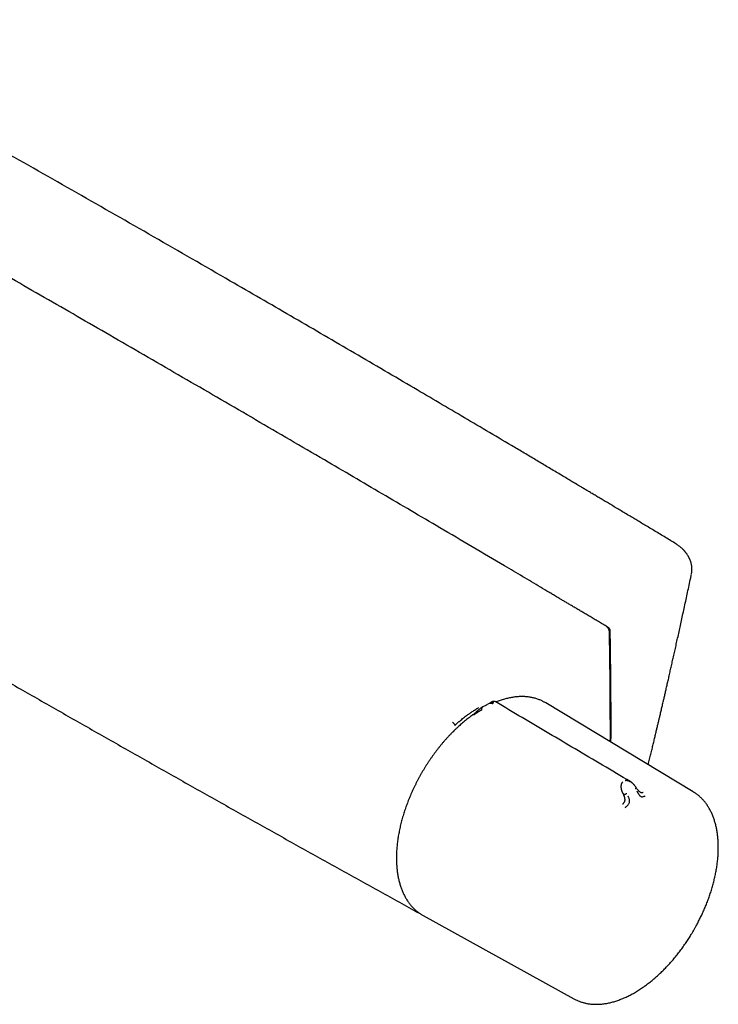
# Model space of a CAD drawing. Header units: millimetres. Extents: x 8 to 866, y 12 to 2084.
# Tile 2 of 100: x 725 to 855, y 106 to 288. Entities that reach past the tile are written whole.
import ezdxf

# ---------------------------------------------------------------- set-up
doc = ezdxf.new("R2010")
doc.units = ezdxf.units.MM

msp = doc.modelspace()

# ---------------------------------------------------------------- linework, layer by layer
at = {"color": 7, "linetype": 'Continuous', "lineweight": 30}
for p, q in [((833.72, 175.93), (833.8, 175.9)), ((810.37, 160.63), (810.47, 160.69)), ((810.43, 160.68), (810.41, 160.66)), ((811.47, 161.3), (811.43, 161.27)), ((811.43, 161.27), (811.49, 161.3)), ((812.4, 161.8), (811.49, 161.3)), ((812.4, 161.8), (812.41, 161.81)), ((849.9, 145.23), (822.56, 161.71)), ((805.26, 158.13), (805.27, 158.14)), ((836.91, 144.85), (837.01, 144.65)), ((849.92, 145.21), (849.9, 145.23)), ((798.48, 123.08), (798.46, 123.09)), ((799.82, 122.32), (827.77, 106.88))]:
    msp.add_line(p, q, dxfattribs=at)
at = {"color": 7, "linetype": 'Continuous', "lineweight": 30, "flags": 128}
for points in [[(822.56, 161.71), (822.3, 161.86), (822.29, 161.86)], [(799.56, 122.47), (799.72, 122.37), (799.82, 122.32)]]:
    msp.add_lwpolyline(points, dxfattribs=at)
at = {"color": 7, "linetype": 'Continuous', "lineweight": 30}
for points, knots in [([(846.49, 191.31), (846.15, 191.51), (845.49, 191.92), (844.49, 192.52), (843.51, 193.1), (842.56, 193.68), (841.63, 194.23), (840.73, 194.77), (839.87, 195.29), (839.02, 195.8), (838.15, 196.32), (837.25, 196.85), (836.34, 197.4), (835.45, 197.93), (834.6, 198.44), (833.78, 198.93), (832.99, 199.4), (832.24, 199.85), (831.52, 200.28), (830.83, 200.69), (830.17, 201.08), (829.55, 201.45), (829, 201.78), (828.51, 202.07), (828.09, 202.33), (827.68, 202.57), (827.27, 202.81), (826.87, 203.05), (825.93, 203.61), (824.45, 204.49), (822.43, 205.69), (820.38, 206.91), (818.31, 208.14), (813.8, 210.81), (806.88, 214.9), (796.93, 220.75), (786.38, 226.93), (775.23, 233.42), (763.06, 240.47), (749.86, 248.07), (735.62, 256.21), (725.69, 261.85), (720.06, 265.04), (718.74, 265.78), (717.42, 266.53), (716.1, 267.27), (714.79, 268.01), (713.47, 268.76), (712.16, 269.49), (710.85, 270.23), (709.54, 270.97), (708.24, 271.7), (706.98, 272.41), (705.73, 273.11), (704.52, 273.79), (703.6, 274.3), (702.96, 274.67), (702.57, 274.88), (702.17, 275.11), (701.74, 275.35), (701.29, 275.6), (700.79, 275.88), (700.23, 276.19), (699.62, 276.53), (698.98, 276.89), (698.29, 277.27), (697.58, 277.68), (696.83, 278.1), (696.04, 278.53), (695.22, 278.99), (694.38, 279.46), (693.49, 279.96), (692.58, 280.47), (691.64, 280.99), (690.66, 281.54), (689.65, 282.1), (688.61, 282.68), (687.54, 283.28), (686.43, 283.89), (685.33, 284.5), (684.23, 285.12), (683.13, 285.73), (682.01, 286.35), (680.85, 286.99), (679.68, 287.64), (678.89, 288.07), (678.49, 288.29)], [0, 0, 0, 0, 0.006053, 0.012054, 0.017919, 0.023635, 0.029209, 0.034544, 0.039742, 0.044803, 0.049726, 0.055407, 0.060894, 0.066186, 0.071283, 0.076186, 0.080893, 0.085406, 0.089724, 0.093846, 0.097775, 0.101508, 0.105046, 0.10769, 0.110213, 0.11264, 0.115065, 0.117495, 0.119932, 0.131888, 0.143991, 0.15624, 0.168635, 0.181136, 0.236964, 0.292793, 0.359256, 0.425719, 0.492182, 0.576772, 0.661361, 0.74595, 0.753766, 0.761582, 0.769398, 0.777214, 0.78503, 0.792846, 0.800645, 0.80831, 0.816175, 0.82387, 0.831397, 0.838754, 0.845942, 0.852962, 0.855134, 0.857401, 0.859798, 0.862326, 0.864985, 0.867775, 0.871231, 0.874869, 0.878688, 0.882689, 0.886959, 0.891418, 0.896066, 0.900903, 0.90593, 0.911145, 0.91655, 0.922144, 0.927927, 0.9339, 0.940061, 0.946412, 0.952952, 0.959681, 0.966015, 0.972508, 0.97916, 0.985972, 0.992948, 1, 1, 1, 1]), ([(833.74, 175.92), (833.47, 176.08), (832.92, 176.41), (832.11, 176.89), (831.33, 177.35), (830.59, 177.8), (829.87, 178.22), (829.18, 178.63), (828.5, 179.04), (827.83, 179.43), (827.17, 179.82), (826.55, 180.19), (825.96, 180.54), (825.44, 180.85), (824.97, 181.13), (824.57, 181.37), (824.18, 181.59), (823.83, 181.81), (823.48, 182.01), (822.73, 182.45), (821.55, 183.15), (819.93, 184.12), (818.27, 185.1), (816.6, 186.09), (811.48, 189.11), (803.36, 193.91), (792.22, 200.45), (780.84, 207.12), (768.77, 214.16), (756.02, 221.57), (743.47, 228.83), (731.11, 235.96), (718.94, 242.94), (706.78, 249.89), (695.1, 256.54), (683.9, 262.89), (676.47, 267.09), (672.32, 269.43), (671.44, 269.93), (670.56, 270.42), (669.68, 270.92), (668.82, 271.4), (668.01, 271.86), (667.26, 272.28), (666.55, 272.68), (666, 272.99), (665.59, 273.22), (665.33, 273.37), (665.06, 273.52), (664.81, 273.66), (664.54, 273.81), (664.24, 273.98), (663.88, 274.18), (663.47, 274.41), (663.03, 274.66), (662.55, 274.93), (662.04, 275.21), (661.51, 275.51), (660.96, 275.82), (660.39, 276.14), (659.8, 276.48), (659.17, 276.83), (658.51, 277.2), (657.83, 277.58), (657.12, 277.98), (656.37, 278.4), (655.6, 278.83), (654.81, 279.27), (653.99, 279.73), (653.14, 280.21), (652.27, 280.69), (651.69, 281.02), (651.39, 281.19)], [0, 0, 0, 0, 0.004586, 0.009011, 0.013275, 0.017379, 0.021322, 0.025104, 0.028726, 0.032524, 0.036128, 0.039538, 0.042753, 0.045774, 0.048143, 0.050377, 0.052476, 0.05444, 0.056279, 0.058096, 0.066758, 0.075706, 0.084812, 0.094017, 0.103224, 0.168981, 0.227694, 0.286406, 0.356302, 0.426198, 0.496094, 0.562813, 0.629531, 0.69625, 0.762969, 0.821681, 0.880394, 0.885216, 0.890038, 0.894861, 0.899679, 0.904412, 0.909028, 0.912992, 0.916866, 0.920649, 0.92211, 0.923557, 0.92499, 0.926409, 0.927825, 0.929331, 0.931406, 0.93366, 0.936093, 0.938704, 0.941493, 0.944461, 0.947423, 0.950544, 0.953823, 0.95726, 0.960857, 0.964612, 0.968526, 0.972598, 0.976829, 0.981219, 0.985685, 0.990303, 0.995075, 1, 1, 1, 1]), ([(615.17, 228.89), (615.73, 228.56), (617.27, 227.63), (621.14, 225.3), (626.8, 221.9), (633.81, 217.71), (640.83, 213.52), (647.86, 209.34), (654.89, 205.18), (661.92, 201.02), (668.97, 196.88), (676.02, 192.74), (683.07, 188.62), (690.13, 184.5), (697.2, 180.4), (704.28, 176.31), (711.35, 172.22), (718.44, 168.15), (725.53, 164.08), (732.63, 160.03), (739.73, 155.99), (746.84, 151.96), (753.95, 147.93), (761.07, 143.92), (768.2, 139.92), (775.33, 135.93), (782.47, 131.95), (789.61, 127.98), (794.95, 125.02), (797.9, 123.39), (798.48, 123.07)], [0, 0, 0, 0, 0.009159, 0.025486, 0.064094, 0.102702, 0.141311, 0.17992, 0.218529, 0.257139, 0.295749, 0.334359, 0.372969, 0.41158, 0.450191, 0.488801, 0.527412, 0.566023, 0.604633, 0.643244, 0.681854, 0.720465, 0.759075, 0.797684, 0.836294, 0.874903, 0.913512, 0.95212, 0.990728, 1, 1, 1, 1]), ([(849.55, 185.53), (849.56, 185.58), (849.58, 185.69), (849.61, 185.84), (849.62, 185.97), (849.63, 186.07), (849.64, 186.22), (849.65, 186.4), (849.65, 186.62), (849.64, 186.8), (849.62, 187.01), (849.59, 187.22), (849.55, 187.44), (849.49, 187.66), (849.43, 187.86), (849.37, 188.05), (849.31, 188.21), (849.24, 188.36), (849.19, 188.48), (849.14, 188.58), (849.1, 188.65), (849.07, 188.71), (849.03, 188.79), (848.97, 188.88), (848.91, 188.99), (848.83, 189.11), (848.75, 189.24), (848.66, 189.36), (848.57, 189.48), (848.48, 189.59), (848.4, 189.69), (848.34, 189.77), (848.28, 189.83), (848.25, 189.87), (848.23, 189.9), (848.21, 189.92), (848.17, 189.96), (848.12, 190.02), (848.04, 190.1), (847.94, 190.2), (847.82, 190.31), (847.67, 190.45), (847.5, 190.59), (847.29, 190.76), (847.06, 190.93), (846.79, 191.12), (846.59, 191.24), (846.49, 191.31)], [0, 0, 0, 0, 0.025894, 0.048345, 0.067348, 0.082908, 0.095134, 0.140154, 0.167709, 0.196379, 0.227991, 0.261033, 0.295884, 0.331275, 0.366335, 0.39317, 0.419381, 0.444739, 0.466703, 0.480108, 0.491353, 0.500985, 0.513467, 0.529783, 0.54961, 0.569912, 0.591917, 0.613579, 0.634901, 0.655848, 0.67432, 0.688388, 0.699129, 0.706546, 0.709386, 0.713601, 0.719434, 0.731216, 0.746633, 0.765679, 0.788349, 0.814634, 0.844526, 0.878017, 0.915097, 0.955759, 1, 1, 1, 1]), ([(841.56, 150.26), (841.6, 150.43), (841.72, 150.94), (841.92, 151.76), (842.15, 152.69), (842.36, 153.59), (842.57, 154.45), (842.76, 155.28), (842.95, 156.06), (843.13, 156.8), (843.29, 157.51), (843.45, 158.18), (843.6, 158.81), (843.73, 159.36), (843.84, 159.84), (843.94, 160.25), (844.03, 160.65), (844.12, 161.05), (844.22, 161.46), (844.34, 161.97), (844.48, 162.56), (844.64, 163.26), (844.81, 164.01), (844.99, 164.81), (845.19, 165.65), (845.39, 166.53), (845.59, 167.44), (845.8, 168.37), (846.02, 169.31), (846.24, 170.28), (846.46, 171.3), (846.7, 172.36), (846.94, 173.46), (847.2, 174.6), (847.45, 175.77), (847.72, 176.99), (847.99, 178.25), (848.28, 179.55), (848.56, 180.86), (848.84, 182.18), (849.13, 183.52), (849.36, 184.64), (849.51, 185.31), (849.55, 185.52)], [0, 0, 0, 0, 0.015325, 0.043217, 0.069999, 0.09567, 0.12023, 0.143678, 0.166016, 0.187243, 0.207359, 0.226364, 0.244259, 0.261042, 0.27345, 0.285172, 0.296214, 0.307386, 0.319246, 0.331794, 0.350359, 0.370251, 0.391471, 0.414018, 0.437892, 0.463094, 0.489623, 0.515108, 0.541707, 0.569422, 0.598252, 0.628197, 0.659257, 0.691432, 0.724722, 0.759127, 0.794647, 0.831281, 0.86903, 0.905643, 0.943247, 0.981842, 1, 1, 1, 1]), ([(834.35, 174.87), (834.35, 174.93), (834.34, 175.04), (834.3, 175.2), (834.23, 175.36), (834.16, 175.5), (834.07, 175.63), (833.97, 175.74), (833.86, 175.84), (833.78, 175.89), (833.74, 175.92)], [0, 0, 0, 0, 0.144253, 0.279185, 0.407497, 0.530881, 0.650585, 0.767773, 0.883732, 1, 1, 1, 1]), ([(833.8, 175.9), (833.82, 175.88), (833.87, 175.85), (833.96, 175.8), (834.03, 175.76), (834.08, 175.73)], [0, 0, 0, 0, 0.25308, 0.50616, 1, 1, 1, 1]), ([(834.08, 175.73), (834.1, 175.72), (834.14, 175.69), (834.2, 175.64), (834.25, 175.58), (834.3, 175.51), (834.34, 175.44), (834.38, 175.36), (834.41, 175.29), (834.42, 175.21), (834.43, 175.16), (834.43, 175.13)], [0, 0, 0, 0, 0.1093309, 0.2186613, 0.327996, 0.4373303, 0.5465948, 0.6558593, 0.7650961, 0.8743334, 1, 1, 1, 1]), ([(834.52, 154.49), (834.52, 154.59), (834.52, 154.81), (834.53, 155.17), (834.53, 155.55), (834.53, 155.92), (834.53, 156.25), (834.53, 156.57), (834.53, 156.85), (834.53, 157.11), (834.53, 157.34), (834.53, 157.57), (834.53, 157.81), (834.53, 158.07), (834.53, 158.36), (834.52, 158.66), (834.52, 158.99), (834.52, 159.35), (834.52, 159.72), (834.52, 160.25), (834.52, 160.91), (834.51, 161.68), (834.51, 162.42), (834.5, 163.12), (834.5, 163.68), (834.5, 164.11), (834.49, 164.43), (834.49, 164.79), (834.49, 165.17), (834.48, 165.59), (834.48, 166.03), (834.48, 166.49), (834.47, 166.97), (834.47, 167.48), (834.46, 168.01), (834.45, 168.6), (834.44, 169.24), (834.43, 169.94), (834.42, 170.68), (834.41, 171.45), (834.4, 172.25), (834.39, 173.09), (834.37, 173.97), (834.36, 174.57), (834.35, 174.87)], [0, 0, 0, 0, 0.013862, 0.033505, 0.052779, 0.07068, 0.087172, 0.102781, 0.116876, 0.129456, 0.140522, 0.151008, 0.16295, 0.17642, 0.190109, 0.205081, 0.221336, 0.238876, 0.257691, 0.276813, 0.316525, 0.354516, 0.390783, 0.425328, 0.458151, 0.472945, 0.488766, 0.506133, 0.525046, 0.545506, 0.567511, 0.589676, 0.613215, 0.638129, 0.664417, 0.69208, 0.724578, 0.758787, 0.794708, 0.832342, 0.871688, 0.912747, 0.955517, 1, 1, 1, 1]), ([(834.43, 175.13), (834.44, 174.73), (834.47, 172.77), (834.52, 169.23), (834.56, 165.32), (834.59, 161.41), (834.6, 158.05), (834.59, 155.48), (834.58, 154.46)], [0, 0, 0, 0, 0.056747, 0.283733, 0.510719, 0.624212, 0.851202, 1, 1, 1, 1]), ([(822.28, 161.86), (822.2, 161.91), (822.03, 162), (821.76, 162.13), (821.48, 162.25), (821.18, 162.36), (820.89, 162.47), (820.58, 162.56), (820.27, 162.64), (819.96, 162.71), (819.64, 162.76), (819.31, 162.81), (818.98, 162.85), (818.65, 162.87), (818.31, 162.88), (817.96, 162.88), (817.61, 162.87), (817.26, 162.85), (816.9, 162.81), (816.54, 162.77), (816.18, 162.71), (815.81, 162.64), (815.44, 162.55), (815.07, 162.46), (814.69, 162.35), (814.31, 162.24), (813.93, 162.11), (813.6, 161.99), (813.39, 161.9), (813.31, 161.87)], [0, 0, 0, 0, 0.0327121, 0.0694169, 0.1062018, 0.1430718, 0.1800316, 0.2170846, 0.2542339, 0.2914812, 0.3288273, 0.3662722, 0.4038146, 0.4414524, 0.4791827, 0.5170018, 0.5549053, 0.5928884, 0.630946, 0.6690729, 0.7072634, 0.7455124, 0.7838145, 0.8221649, 0.8605588, 0.8989919, 0.9374604, 0.9759608, 1, 1, 1, 1]), ([(805.72, 157.58), (805.72, 157.58), (805.72, 157.58), (805.72, 157.58), (805.72, 157.58), (805.72, 157.58), (805.73, 157.58), (805.73, 157.59), (805.74, 157.6), (805.76, 157.61), (805.8, 157.65), (805.88, 157.72), (806.03, 157.86), (806.25, 158.06), (806.52, 158.29), (806.82, 158.54), (807.15, 158.8), (807.51, 159.09), (807.84, 159.33), (808.14, 159.55), (808.39, 159.73), (808.66, 159.91), (808.93, 160.1), (809.21, 160.29), (809.5, 160.48), (809.79, 160.67), (809.99, 160.79), (810.09, 160.86)], [0, 0, 0, 0, 0.000026, 0.000064, 0.000179, 0.000565, 0.001967, 0.002997, 0.00393, 0.007855, 0.015704, 0.031394, 0.06275, 0.125373, 0.187456, 0.250374, 0.331596, 0.41479, 0.500003, 0.556476, 0.614652, 0.674541, 0.736154, 0.799498, 0.864582, 0.931414, 1, 1, 1, 1]), ([(810.37, 160.63), (810.33, 160.61), (810.25, 160.55), (810.13, 160.47), (810.02, 160.37), (809.93, 160.28), (809.84, 160.19), (809.73, 160.09), (809.6, 159.96), (809.47, 159.84), (809.35, 159.75), (809.25, 159.66), (809.13, 159.56), (809.04, 159.5), (808.99, 159.47)], [0, 0, 0, 0, 0.080045, 0.168954, 0.250063, 0.313717, 0.373986, 0.44349, 0.556263, 0.668642, 0.726166, 0.801055, 0.895248, 1, 1, 1, 1]), ([(811.43, 161.27), (811.25, 161.17), (810.93, 160.99), (810.62, 160.8), (810.49, 160.71)], [0, 0, 0, 0, 0.558859, 1, 1, 1, 1]), ([(810.83, 160.89), (810.79, 160.86), (810.74, 160.82), (810.68, 160.74), (810.65, 160.67), (810.62, 160.6), (810.62, 160.53), (810.62, 160.45), (810.64, 160.41), (810.65, 160.38)], [0, 0, 0, 0, 0.265969, 0.400576, 0.531824, 0.657229, 0.775647, 0.8883, 1, 1, 1, 1]), ([(810.81, 160.87), (810.8, 160.87), (810.79, 160.87), (810.78, 160.86), (810.78, 160.86)], [0, 0, 0, 0, 0.4127474, 1, 1, 1, 1]), ([(812.09, 161.63), (812.14, 161.65), (812.22, 161.69), (812.35, 161.69), (812.46, 161.68), (812.54, 161.65), (812.63, 161.62), (812.68, 161.59), (812.71, 161.57)], [0, 0, 0, 0, 0.265092, 0.5172699, 0.6396104, 0.760215, 0.8799773, 1, 1, 1, 1]), ([(812.23, 161.7), (812.26, 161.72), (812.34, 161.76), (812.45, 161.79), (812.55, 161.8), (812.65, 161.79), (812.74, 161.77), (812.84, 161.74), (812.9, 161.71), (812.94, 161.7)], [0, 0, 0, 0, 0.178355, 0.350948, 0.518123, 0.64047, 0.760866, 0.880266, 1, 1, 1, 1]), ([(813.27, 161.9), (813.24, 161.91), (813.19, 161.94), (813.11, 161.97), (813.04, 161.98), (812.98, 161.99), (812.92, 161.99), (812.86, 161.98), (812.82, 161.98), (812.78, 161.97), (812.76, 161.96), (812.73, 161.96), (812.7, 161.94), (812.65, 161.93), (812.58, 161.9), (812.5, 161.86), (812.44, 161.82), (812.41, 161.81)], [0, 0, 0, 0, 0.099313, 0.186323, 0.260398, 0.320244, 0.380108, 0.434498, 0.485828, 0.522197, 0.539705, 0.557719, 0.599323, 0.652961, 0.747026, 0.867822, 1, 1, 1, 1]), ([(838.19, 147.15), (834.8, 149.16), (829.77, 152.13), (821.47, 157.04), (816.56, 159.95), (813.27, 161.9)], [0, 0, 0, 0, 0.408866, 0.604471, 1, 1, 1, 1]), ([(809, 159.47), (808.98, 159.46), (808.84, 159.36), (808.58, 159.17), (808.21, 158.89), (807.85, 158.61), (807.49, 158.31), (807.13, 158.01), (806.77, 157.7), (806.42, 157.38), (806.06, 157.06), (805.71, 156.72), (805.37, 156.38), (805.02, 156.03), (804.68, 155.68), (804.35, 155.32), (804.01, 154.95), (803.68, 154.57), (803.35, 154.19), (803.03, 153.8), (802.71, 153.4), (802.4, 153), (802.09, 152.59), (801.79, 152.18), (801.49, 151.77), (801.19, 151.34), (800.9, 150.92), (800.62, 150.48), (800.34, 150.05), (800.06, 149.61), (799.8, 149.16), (799.53, 148.72), (799.28, 148.27), (799.03, 147.81), (798.78, 147.35), (798.55, 146.89), (798.32, 146.43), (798.09, 145.97), (797.87, 145.5), (797.66, 145.03), (797.46, 144.56), (797.26, 144.09), (797.07, 143.62), (796.89, 143.14), (796.72, 142.67), (796.55, 142.2), (796.39, 141.72), (796.23, 141.25), (796.09, 140.77), (795.95, 140.3), (795.82, 139.83), (795.7, 139.36), (795.59, 138.89), (795.48, 138.42), (795.39, 137.95), (795.3, 137.49), (795.22, 137.03), (795.14, 136.57), (795.08, 136.11), (795.02, 135.66), (794.98, 135.21), (794.94, 134.76), (794.91, 134.32), (794.88, 133.88), (794.87, 133.45), (794.87, 133.14), (794.87, 132.98), (794.87, 132.97)], [0, 0, 0, 0, 0.00233, 0.018153, 0.033974, 0.049794, 0.065612, 0.081429, 0.097244, 0.113057, 0.128869, 0.144679, 0.160488, 0.176295, 0.192101, 0.207905, 0.223709, 0.239511, 0.255312, 0.271111, 0.28691, 0.302708, 0.318505, 0.334302, 0.350097, 0.365892, 0.381687, 0.397481, 0.413275, 0.429068, 0.444862, 0.460655, 0.476448, 0.492241, 0.508035, 0.523828, 0.539622, 0.555417, 0.571211, 0.587007, 0.602803, 0.618599, 0.634397, 0.650195, 0.665995, 0.681795, 0.697596, 0.713399, 0.729203, 0.745009, 0.760815, 0.776624, 0.792433, 0.808245, 0.824058, 0.839873, 0.855689, 0.871507, 0.887327, 0.903149, 0.918972, 0.934798, 0.950624, 0.966453, 0.982283, 0.998114, 1, 1, 1, 1]), ([(810.65, 160.38), (810.65, 160.38), (810.65, 160.38), (810.64, 160.38), (810.63, 160.37), (810.61, 160.36), (810.58, 160.35), (810.55, 160.33), (810.52, 160.31), (810.49, 160.29), (810.44, 160.27), (810.4, 160.24), (810.34, 160.21), (810.27, 160.17), (810.19, 160.12), (810.12, 160.08), (810.05, 160.04), (809.97, 159.99), (809.87, 159.93), (809.77, 159.86), (809.67, 159.8), (809.57, 159.73), (809.48, 159.66), (809.39, 159.59), (809.29, 159.52), (809.23, 159.47), (809.2, 159.45)], [0, 0, 0, 0, 0.000491, 0.00471, 0.016802, 0.036352, 0.063454, 0.085778, 0.111551, 0.140816, 0.173613, 0.20998, 0.249951, 0.306472, 0.35978, 0.409814, 0.456539, 0.499944, 0.569692, 0.634786, 0.695347, 0.751725, 0.809512, 0.868825, 0.931233, 1, 1, 1, 1]), ([(805.72, 157.58), (805.71, 157.61), (805.68, 157.68), (805.61, 157.8), (805.52, 157.91), (805.42, 158), (805.34, 158.07), (805.28, 158.11), (805.26, 158.13)], [0, 0, 0, 0, 0.177091, 0.367047, 0.562741, 0.715197, 0.861985, 1, 1, 1, 1]), ([(836.91, 144.85), (836.91, 144.85), (836.91, 144.85), (836.91, 144.85), (836.9, 144.86), (836.89, 144.89), (836.87, 144.93), (836.84, 144.98), (836.82, 145.04), (836.8, 145.09), (836.78, 145.14), (836.75, 145.2), (836.72, 145.27), (836.7, 145.35), (836.67, 145.44), (836.64, 145.53), (836.62, 145.63), (836.6, 145.72), (836.58, 145.81), (836.57, 145.89), (836.56, 145.97), (836.55, 146.09), (836.54, 146.27), (836.56, 146.49), (836.6, 146.67), (836.65, 146.81), (836.71, 146.92), (836.77, 147.02), (836.82, 147.07), (836.85, 147.1)], [0, 0, 0, 0, 0.000168, 0.001366, 0.004586, 0.016604, 0.036112, 0.063203, 0.082135, 0.10361, 0.127659, 0.154313, 0.183607, 0.215574, 0.250247, 0.293158, 0.333716, 0.371865, 0.407555, 0.440747, 0.471407, 0.499509, 0.598574, 0.6905, 0.775233, 0.835887, 0.893464, 0.948098, 1, 1, 1, 1]), ([(837.26, 147.34), (837.29, 147.34), (837.36, 147.36), (837.48, 147.37), (837.61, 147.36), (837.72, 147.34), (837.82, 147.31), (837.9, 147.29), (837.98, 147.25), (838.07, 147.21), (838.14, 147.18), (838.19, 147.15), (838.2, 147.14)], [0, 0, 0, 0, 0.116734, 0.240102, 0.370615, 0.508601, 0.590902, 0.675716, 0.763046, 0.852888, 0.945229, 1, 1, 1, 1]), ([(839.33, 145.99), (839.3, 146.04), (839.24, 146.13), (839.15, 146.25), (839.09, 146.34), (839.04, 146.4), (839, 146.45), (838.95, 146.5), (838.9, 146.56), (838.85, 146.62), (838.79, 146.68), (838.72, 146.75), (838.65, 146.81), (838.58, 146.87), (838.52, 146.92), (838.47, 146.96), (838.42, 147), (838.38, 147.02), (838.34, 147.05), (838.28, 147.09), (838.23, 147.12), (838.2, 147.14)], [0, 0, 0, 0, 0.1088119, 0.2044779, 0.2677966, 0.3136201, 0.3492657, 0.3898525, 0.4358579, 0.4862734, 0.5368387, 0.6024489, 0.6627426, 0.7132452, 0.7701151, 0.8059638, 0.8400886, 0.8684857, 0.8936971, 0.9396024, 1, 1, 1, 1]), ([(839.11, 145.83), (839.15, 145.86), (839.21, 145.9), (839.26, 145.94), (839.3, 145.96), (839.32, 145.98), (839.33, 145.99), (839.33, 145.99), (839.33, 145.99)], [0, 0, 0, 0, 0.336668, 0.507054, 0.673032, 0.831377, 0.980609, 1, 1, 1, 1]), ([(840, 145.22), (839.99, 145.23), (839.98, 145.24), (839.95, 145.26), (839.91, 145.28), (839.88, 145.3), (839.85, 145.32), (839.81, 145.36), (839.75, 145.42), (839.67, 145.52), (839.56, 145.65), (839.44, 145.81), (839.36, 145.93), (839.32, 146)], [0, 0, 0, 0, 0.062747, 0.126203, 0.179342, 0.223889, 0.261475, 0.29437, 0.376454, 0.487379, 0.627676, 0.798306, 1, 1, 1, 1]), ([(836.81, 142.96), (836.84, 142.99), (836.9, 143.03), (836.97, 143.1), (837.02, 143.16), (837.05, 143.2), (837.08, 143.25), (837.12, 143.31), (837.16, 143.39), (837.21, 143.51), (837.24, 143.62), (837.25, 143.71), (837.25, 143.79), (837.24, 143.86), (837.24, 143.92), (837.23, 143.99), (837.22, 144.06), (837.2, 144.13), (837.19, 144.2), (837.16, 144.29), (837.13, 144.39), (837.08, 144.51), (837.03, 144.6), (837.01, 144.65)], [0, 0, 0, 0, 0.069027, 0.13423, 0.165134, 0.194791, 0.223144, 0.250153, 0.316407, 0.379899, 0.440871, 0.499484, 0.531333, 0.564418, 0.598765, 0.634389, 0.671301, 0.709501, 0.748987, 0.789417, 0.845004, 0.915394, 1, 1, 1, 1]), ([(837.01, 144.65), (837.02, 144.66), (837.06, 144.68), (837.12, 144.71), (837.19, 144.75), (837.26, 144.79), (837.34, 144.83), (837.44, 144.88), (837.52, 144.92), (837.56, 144.94)], [0, 0, 0, 0, 0.111258, 0.223482, 0.341655, 0.467044, 0.598478, 0.733402, 1, 1, 1, 1]), ([(837.27, 142.34), (837.34, 142.39), (837.47, 142.49), (837.66, 142.66), (837.83, 142.82), (837.96, 143.02), (838.05, 143.22), (838.09, 143.42), (838.09, 143.61), (838.07, 143.82), (838.01, 144.03), (837.93, 144.22), (837.87, 144.33), (837.85, 144.38), (837.84, 144.4), (837.84, 144.41), (837.84, 144.41)], [0, 0, 0, 0, 0.117772, 0.228252, 0.33124, 0.427014, 0.515099, 0.595624, 0.669421, 0.735797, 0.846044, 0.926768, 0.978141, 0.992758, 0.997301, 1, 1, 1, 1]), ([(839.44, 145.33), (839.44, 145.33), (839.46, 145.3), (839.49, 145.25), (839.54, 145.17), (839.62, 145.06), (839.7, 144.92), (839.79, 144.78), (839.88, 144.64), (839.98, 144.51), (840.1, 144.4), (840.24, 144.33), (840.41, 144.31), (840.6, 144.35), (840.79, 144.41), (840.93, 144.47), (841, 144.5)], [0, 0, 0, 0, 0.007539, 0.032602, 0.07418, 0.124929, 0.188679, 0.265565, 0.331914, 0.405634, 0.486045, 0.573984, 0.669568, 0.772326, 0.882537, 1, 1, 1, 1]), ([(840, 145.22), (840, 145.22), (840.03, 145.2), (840.08, 145.18), (840.14, 145.15), (840.18, 145.14), (840.23, 145.13), (840.29, 145.12), (840.36, 145.11), (840.44, 145.11), (840.53, 145.13), (840.59, 145.15), (840.62, 145.17)], [0, 0, 0, 0, 0.005374, 0.142906, 0.213801, 0.286213, 0.360197, 0.435775, 0.5606, 0.697165, 0.844262, 1, 1, 1, 1]), ([(850, 119.61), (850.09, 119.76), (850.21, 119.98), (850.39, 120.3), (850.54, 120.58), (850.72, 120.91), (850.9, 121.25), (851.08, 121.62), (851.27, 122), (851.46, 122.39), (851.64, 122.78), (851.82, 123.19), (852, 123.6), (852.18, 124.02), (852.35, 124.44), (852.52, 124.87), (852.68, 125.3), (852.83, 125.73), (852.98, 126.17), (853.13, 126.6), (853.26, 127.04), (853.4, 127.48), (853.52, 127.91), (853.64, 128.35), (853.75, 128.79), (853.85, 129.23), (853.95, 129.67), (854.04, 130.1), (854.13, 130.54), (854.2, 130.97), (854.27, 131.4), (854.33, 131.83), (854.38, 132.26), (854.43, 132.68), (854.47, 133.11), (854.5, 133.53), (854.52, 133.94), (854.53, 134.35), (854.54, 134.76), (854.54, 135.17), (854.53, 135.57), (854.51, 135.96), (854.49, 136.36), (854.46, 136.74), (854.42, 137.12), (854.37, 137.5), (854.31, 137.87), (854.25, 138.24), (854.18, 138.6), (854.1, 138.95), (854.01, 139.3), (853.91, 139.64), (853.81, 139.98), (853.7, 140.3), (853.58, 140.63), (853.45, 140.94), (853.32, 141.25), (853.18, 141.55), (853.03, 141.84), (852.87, 142.12), (852.71, 142.4), (852.54, 142.67), (852.36, 142.93), (852.17, 143.18), (851.98, 143.42), (851.78, 143.66), (851.57, 143.88), (851.36, 144.1), (851.14, 144.31), (850.91, 144.5), (850.68, 144.69), (850.44, 144.87), (850.19, 145.04), (850.02, 145.15), (849.93, 145.21), (849.92, 145.21)], [0, 0, 0, 0, 0.015677, 0.021906, 0.032265, 0.043006, 0.054522, 0.066539, 0.078947, 0.091657, 0.104609, 0.117755, 0.13106, 0.144498, 0.158048, 0.171693, 0.185419, 0.199216, 0.213074, 0.226987, 0.240947, 0.25495, 0.26899, 0.283065, 0.297169, 0.311302, 0.325459, 0.339639, 0.35384, 0.36806, 0.382297, 0.39655, 0.410818, 0.425099, 0.439393, 0.453698, 0.468014, 0.48234, 0.496675, 0.511018, 0.525369, 0.539727, 0.554091, 0.568461, 0.582835, 0.597213, 0.611594, 0.625978, 0.640364, 0.654751, 0.669137, 0.683523, 0.697908, 0.71229, 0.726668, 0.741042, 0.755411, 0.769775, 0.784132, 0.798482, 0.812825, 0.82716, 0.841489, 0.855811, 0.870126, 0.884437, 0.898745, 0.913051, 0.927358, 0.941668, 0.955984, 0.970311, 0.984651, 0.998462, 1, 1, 1, 1]), ([(794.87, 132.97), (794.87, 132.84), (794.87, 132.58), (794.88, 132.19), (794.9, 131.79), (794.93, 131.39), (794.96, 131.01), (795, 130.62), (795.05, 130.24), (795.11, 129.87), (795.18, 129.5), (795.25, 129.14), (795.33, 128.79), (795.42, 128.44), (795.52, 128.09), (795.62, 127.76), (795.74, 127.43), (795.85, 127.11), (795.98, 126.79), (796.12, 126.48), (796.26, 126.18), (796.41, 125.89), (796.57, 125.6), (796.73, 125.33), (796.9, 125.06), (797.08, 124.79), (797.27, 124.54), (797.46, 124.3), (797.66, 124.06), (797.87, 123.83), (798.08, 123.62), (798.31, 123.41), (798.53, 123.21), (798.77, 123.02), (799.01, 122.83), (799.25, 122.66), (799.44, 122.55), (799.54, 122.49), (799.55, 122.48)], [0, 0, 0, 0, 0.026255, 0.054657, 0.083072, 0.111498, 0.139935, 0.168382, 0.196838, 0.225302, 0.253774, 0.282252, 0.310735, 0.339224, 0.367716, 0.396212, 0.424711, 0.453211, 0.481713, 0.510216, 0.538719, 0.567223, 0.595726, 0.62423, 0.652735, 0.681242, 0.709751, 0.738265, 0.766786, 0.795316, 0.823858, 0.852415, 0.880993, 0.909595, 0.938227, 0.966893, 0.995599, 1, 1, 1, 1]), ([(798.45, 123.08), (798.5, 123.06), (798.6, 123), (798.76, 122.92), (798.93, 122.84), (799.05, 122.79), (799.12, 122.76), (799.13, 122.75)], [0, 0, 0, 0, 0.192335, 0.4179, 0.677546, 0.971449, 1, 1, 1, 1]), ([(827.77, 106.88), (827.85, 106.84), (828.02, 106.74), (828.3, 106.61), (828.58, 106.49), (828.87, 106.38), (829.17, 106.28), (829.47, 106.19), (829.78, 106.11), (830.09, 106.04), (830.41, 105.98), (830.74, 105.93), (831.07, 105.9), (831.4, 105.88), (831.74, 105.86), (832.09, 105.86), (832.43, 105.88), (832.79, 105.9), (833.14, 105.94), (833.5, 105.99), (833.87, 106.04), (834.23, 106.12), (834.6, 106.2), (834.97, 106.3), (835.35, 106.4), (835.73, 106.52), (836.1, 106.65), (836.48, 106.8), (836.87, 106.95), (837.25, 107.12), (837.63, 107.29), (838.02, 107.48), (838.4, 107.68), (838.79, 107.89), (839.17, 108.11), (839.55, 108.34), (839.94, 108.59), (840.32, 108.84), (840.69, 109.09), (841.06, 109.36), (841.42, 109.62), (841.77, 109.89), (842.11, 110.16), (842.44, 110.44), (842.78, 110.72), (843.11, 111.02), (843.44, 111.32), (843.77, 111.62), (844.09, 111.93), (844.42, 112.25), (844.74, 112.58), (845.05, 112.91), (845.37, 113.25), (845.68, 113.6), (845.99, 113.95), (846.29, 114.3), (846.59, 114.66), (846.89, 115.03), (847.18, 115.4), (847.46, 115.77), (847.75, 116.15), (848.02, 116.54), (848.3, 116.92), (848.56, 117.31), (848.82, 117.7), (849.07, 118.08), (849.3, 118.44), (849.5, 118.76), (849.67, 119.04), (849.83, 119.32), (849.94, 119.51), (850, 119.61)], [0, 0, 0, 0, 0.013644, 0.028396, 0.043188, 0.058017, 0.072887, 0.087799, 0.102756, 0.117759, 0.132811, 0.147911, 0.163059, 0.178256, 0.193499, 0.208788, 0.22412, 0.239494, 0.254907, 0.270355, 0.285837, 0.301349, 0.316889, 0.332453, 0.34804, 0.363647, 0.379271, 0.394911, 0.410565, 0.426232, 0.441909, 0.457597, 0.473294, 0.489, 0.504714, 0.520437, 0.536169, 0.551909, 0.56766, 0.581802, 0.597531, 0.611667, 0.6258, 0.63993, 0.654056, 0.668179, 0.682297, 0.696411, 0.710521, 0.724626, 0.738726, 0.75282, 0.766908, 0.780989, 0.795063, 0.809127, 0.823181, 0.837222, 0.851247, 0.865252, 0.87923, 0.893171, 0.907058, 0.920864, 0.934534, 0.947948, 0.960787, 0.972266, 0.98058, 0.98987, 1, 1, 1, 1])]:
    msp.add_open_spline(points, degree=3, knots=knots, dxfattribs=at)

doc.saveas('drawing.dxf')
